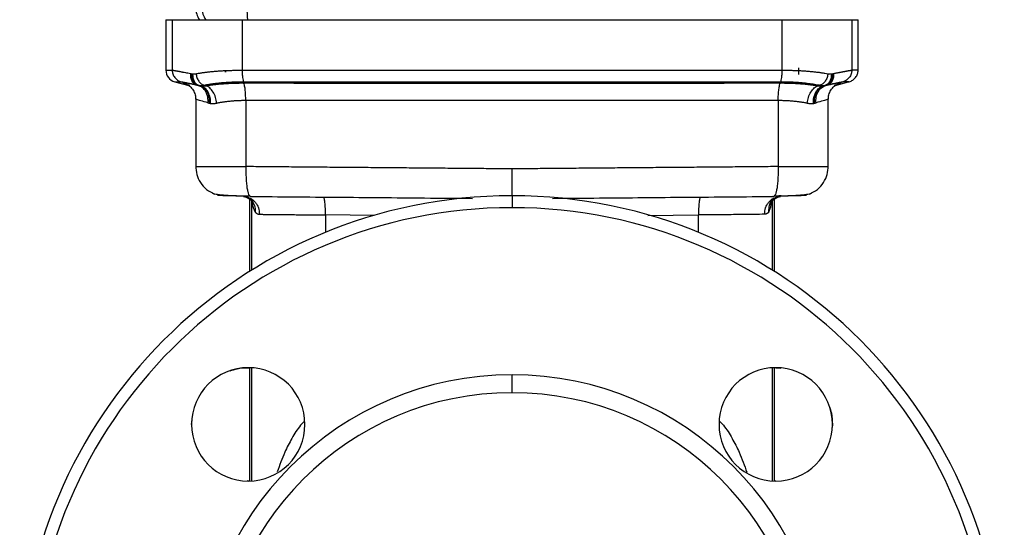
# Model space of a CAD drawing. Header units: millimetres. Extents: x 1043 to 2166, y -155 to 698.
# Tile 26 of 30: x 1994 to 2159, y 196 to 282. Entities that reach past the tile are written whole.
import ezdxf

# ---------------------------------------------------------------- set-up
doc = ezdxf.new("R2010")
doc.units = ezdxf.units.MM

msp = doc.modelspace()

# ---------------------------------------------------------------- linework, layer by layer
at = {"color": 7, "linetype": 'Continuous', "lineweight": 25}
for p, q in [((2018.05, 281.51), (2018.05, 273.04)), ((2018.05, 281.51), (2019.11, 281.51)), ((2019.11, 281.51), (2019.11, 273.05)), ((2019.11, 281.51), (2030.83, 281.51)), ((2030.83, 281.51), (2030.83, 273.05)), ((2030.83, 281.51), (2121.27, 281.51)), ((2121.27, 281.51), (2121.27, 273.05)), ((2121.27, 281.51), (2132.98, 281.51)), ((2132.98, 281.51), (2132.98, 273.05)), ((2132.98, 281.51), (2134.05, 281.51)), ((2134.05, 273.04), (2134.05, 281.51)), ((2028.05, 272.71), (2028.05, 273.06)), ((2028.05, 273.06), (2028.05, 272.71)), ((2124.05, 273.45), (2124.05, 272.32)), ((2019.53, 271.11), (2021.9, 270.48)), ((2128.61, 270.47), (2129.77, 270.74)), ((2130.2, 270.48), (2132.46, 271.08)), ((2023.49, 270.47), (2023.21, 270.55)), ((2023.71, 270.43), (2023.42, 270.52)), ((2023.89, 270.41), (2023.62, 270.49)), ((2024.77, 270.44), (2024.43, 270.53)), ((2127.33, 270.44), (2127.66, 270.53)), ((2128.2, 270.41), (2128.47, 270.49)), ((2128.38, 270.43), (2128.68, 270.52)), ((2128.61, 270.47), (2128.89, 270.55)), ((2023.05, 268.16), (2023.05, 256.89)), ((2023.1, 268.12), (2023.09, 268.12)), ((2023.09, 268.12), (2023.1, 268.12)), ((2031.43, 268.01), (2031.43, 256.89)), ((2120.66, 268.01), (2120.66, 256.89)), ((2129.01, 268.12), (2128.99, 268.12)), ((2128.99, 268.12), (2129.01, 268.12)), ((2129.05, 256.89), (2129.05, 268.16)), ((2129.05, 256.89), (2129.05, 256.89)), ((2030.23, 252.01), (2030.83, 252)), ((2031.03, 251.9), (2031.52, 251.79)), ((2031.52, 251.79), (2031.03, 251.9)), ((2031.52, 251.85), (2032.4, 251.26)), ((2032.05, 252.06), (2032.2, 251.89)), ((2032.05, 252.02), (2032.05, 251.98)), ((2032.05, 251.5), (2032.05, 239.3)), ((2076.05, 252.01), (2076.05, 250.01)), ((2119.67, 251.97), (2119.68, 251.89)), ((2119.69, 251.26), (2120.57, 251.85)), ((2120.04, 252.06), (2119.9, 251.89)), ((2120.05, 239.3), (2120.05, 251.5)), ((2120.57, 251.79), (2121.06, 251.9)), ((2121.06, 251.9), (2120.57, 251.79)), ((2031.85, 223.2), (2032.05, 223.18)), ((2032.05, 223.2), (2032.05, 204.21)), ((2120.05, 204.21), (2120.05, 223.2)), ((2120.24, 223.2), (2121.11, 223.12)), ((2076.05, 219.01), (2076.05, 222.01)), ((2022.35, 213.7), (2022.44, 214.58)), ((2129.74, 213.7), (2129.69, 213.2)), ((2031.85, 204.2), (2031.64, 204.22)), ((2032.05, 204.22), (2031.85, 204.2))]:
    msp.add_line(p, q, dxfattribs=at)
at = {"color": 8, "linetype": 'Continuous', "lineweight": 25}
for p, q in [((2023.06, 268.12), (2023.09, 268.12)), ((2032.44, 239.54), (2032.44, 251.22)), ((2119.65, 251.18), (2119.65, 239.54)), ((2053.08, 248.71), (2044.79, 248.79)), ((2044.79, 248.79), (2044.79, 245.86)), ((2098.82, 248.71), (2107.31, 248.79)), ((2107.31, 245.86), (2107.31, 248.79)), ((2032.44, 204.22), (2032.44, 223.19)), ((2119.65, 223.19), (2119.65, 204.22))]:
    msp.add_line(p, q, dxfattribs=at)
at = {"color": 7, "linetype": 'Continuous', "lineweight": 25}
for centre, radius, start, end in [((2026.55, 283.51), 3.5, 179.9616, 214.8499), ((2020.05, 273.04), 2, 180, 255), ((2076.05, 169.51), 82.5, 90, 270), ((2076.05, 169.51), 82.5, 270, 90), ((2076.05, 169.51), 80.5, 90, 270), ((2076.05, 169.51), 80.5, 270, 90), ((2031.85, 213.7), 9.5, 0, 180), ((2120.24, 213.7), 9.5, 90, 270), ((2120.24, 213.7), 9.5, 270, 90), ((2076.05, 169.51), 52.5, 90, 270), ((2076.05, 169.51), 52.5, 270, 90), ((2076.05, 169.51), 49.5, 90, 270), ((2076.05, 169.51), 49.5, 270, 90), ((2031.85, 213.7), 9.5, 180, 0)]:
    msp.add_arc(centre, radius, start, end, dxfattribs=at)
at = {"color": 8, "linetype": 'Continuous', "lineweight": 25}
for centre, radius, start, end in [((2027.61, 283.51), 3.51, 179.955, 214.7812), ((2049.71, 283.42), 18.08, 179.7154, 186.0713)]:
    msp.add_arc(centre, radius, start, end, dxfattribs=at)
at = {"color": 7, "linetype": 'Continuous', "lineweight": 25}
for points, knots in [([(2018.05, 273.04), (2018.05, 273.04), (2018.05, 273.04), (2018.07, 273.04), (2018.09, 273.04), (2018.13, 273.04), (2018.18, 273.04), (2018.24, 273.04), (2018.31, 273.04), (2018.39, 273.04), (2018.49, 273.04), (2018.59, 273.04), (2018.7, 273.04), (2018.83, 273.04), (2018.97, 273.05), (2019.06, 273.05), (2019.11, 273.05)], [0, 0, 0, 0, 0.071428, 0.142856, 0.214285, 0.285714, 0.357143, 0.428572, 0.5, 0.571428, 0.642857, 0.714286, 0.785715, 0.857144, 0.928572, 1, 1, 1, 1]), ([(2019.11, 273.05), (2019.12, 273.05), (2019.14, 273.04), (2019.18, 273.04), (2019.23, 273.04), (2019.29, 273.03), (2019.36, 273.02), (2019.44, 273.01), (2019.53, 272.99), (2019.63, 272.97), (2019.74, 272.96), (2019.86, 272.94), (2019.99, 272.91), (2020.13, 272.89), (2020.27, 272.86), (2020.43, 272.83), (2020.59, 272.8), (2020.77, 272.76), (2021, 272.72), (2021.32, 272.66), (2021.72, 272.58), (2022.01, 272.52), (2022.16, 272.49)], [0, 0, 0, 0, 0.043888, 0.087788, 0.131696, 0.175607, 0.219518, 0.263427, 0.307335, 0.351242, 0.395148, 0.439053, 0.482958, 0.526861, 0.570765, 0.614669, 0.658576, 0.702484, 0.746394, 0.830944, 0.915489, 1, 1, 1, 1]), ([(2019.11, 273.05), (2019.11, 272.84), (2019.15, 272.63), (2019.28, 272.21), (2019.39, 272.01), (2019.67, 271.65), (2019.83, 271.49), (2020.2, 271.25), (2020.4, 271.17), (2020.6, 271.11)], [0, 0, 0, 0, 0.25, 0.25, 0.5, 0.5, 0.75, 0.75, 1, 1, 1, 1]), ([(2022.16, 272.49), (2022.14, 272.28), (2022.15, 272.06), (2022.22, 271.63), (2022.29, 271.43), (2022.49, 271.06), (2022.61, 270.91), (2022.9, 270.68), (2023.05, 270.6), (2023.21, 270.55)], [0, 0, 0, 0, 0.25, 0.25, 0.5, 0.5, 0.75, 0.75, 1, 1, 1, 1]), ([(2022.31, 272.46), (2022.3, 272.25), (2022.31, 272.03), (2022.4, 271.6), (2022.48, 271.39), (2022.69, 271.03), (2022.82, 270.87), (2023.11, 270.64), (2023.26, 270.56), (2023.42, 270.52)], [0, 0, 0, 0, 0.25, 0.25, 0.5, 0.5, 0.75, 0.75, 1, 1, 1, 1]), ([(2022.53, 272.44), (2022.52, 272.23), (2022.54, 272.01), (2022.62, 271.57), (2022.7, 271.36), (2022.9, 271), (2023.03, 270.84), (2023.31, 270.61), (2023.47, 270.53), (2023.62, 270.49)], [0, 0, 0, 0, 0.25, 0.25, 0.5, 0.5, 0.75, 0.75, 1, 1, 1, 1]), ([(2023.11, 272.46), (2023.19, 272.48), (2023.37, 272.51), (2023.64, 272.55), (2023.92, 272.6), (2024.2, 272.64), (2024.49, 272.68), (2024.79, 272.72), (2025.1, 272.75), (2025.4, 272.79), (2025.72, 272.82), (2026.04, 272.85), (2026.37, 272.88), (2026.7, 272.9), (2027.03, 272.93), (2027.37, 272.95), (2027.71, 272.97), (2028.06, 272.99), (2028.41, 273), (2028.87, 273.02), (2029.44, 273.03), (2030.13, 273.05), (2030.59, 273.05), (2030.83, 273.05)], [0, 0, 0, 0, 0.042255, 0.084524, 0.126803, 0.169086, 0.211372, 0.253655, 0.295936, 0.338215, 0.380491, 0.422766, 0.465039, 0.507312, 0.549586, 0.591861, 0.634136, 0.676412, 0.718688, 0.760966, 0.84066, 0.920346, 1, 1, 1, 1]), ([(2023.11, 272.46), (2023.13, 272.25), (2023.17, 272.04), (2023.32, 271.61), (2023.43, 271.4), (2023.68, 271.04), (2023.82, 270.88), (2024.13, 270.65), (2024.28, 270.57), (2024.43, 270.53)], [0, 0, 0, 0, 0.25, 0.25, 0.5, 0.5, 0.75, 0.75, 1, 1, 1, 1]), ([(2030.83, 273.05), (2030.83, 272.84), (2030.83, 272.63), (2030.85, 272.21), (2030.87, 272), (2030.91, 271.65), (2030.94, 271.49), (2031, 271.25), (2031.03, 271.17), (2031.06, 271.11)], [0, 0, 0, 0, 0.25, 0.25, 0.5, 0.5, 0.75, 0.75, 1, 1, 1, 1]), ([(2030.83, 273.05), (2031.35, 273.05), (2032.39, 273.05), (2033.96, 273.05), (2035.52, 273.05), (2037.09, 273.05), (2038.66, 273.05), (2040.23, 273.05), (2041.81, 273.05), (2043.38, 273.05), (2044.95, 273.05), (2046.53, 273.05), (2048.11, 273.05), (2049.68, 273.05), (2051.26, 273.05), (2052.84, 273.05), (2054.42, 273.05), (2056, 273.04), (2057.58, 273.04), (2059.16, 273.04), (2060.75, 273.04), (2062.33, 273.04), (2063.91, 273.04), (2065.5, 273.04), (2067.08, 273.04), (2068.66, 273.04), (2070.25, 273.04), (2071.83, 273.04), (2073.42, 273.04), (2075, 273.04), (2076.59, 273.04), (2078.17, 273.04), (2079.76, 273.04), (2081.34, 273.04), (2082.93, 273.04), (2084.51, 273.04), (2086.64, 273.04), (2089.31, 273.04), (2092.52, 273.04), (2095.73, 273.04), (2098.93, 273.05), (2102.14, 273.05), (2105.34, 273.05), (2108.53, 273.05), (2111.73, 273.05), (2114.91, 273.05), (2118.1, 273.05), (2120.21, 273.05), (2121.27, 273.05)], [0, 0, 0, 0, 0.017444, 0.034889, 0.052334, 0.069779, 0.087224, 0.10467, 0.122116, 0.139562, 0.157009, 0.174455, 0.191901, 0.209348, 0.226794, 0.24424, 0.261687, 0.279133, 0.296579, 0.314026, 0.331472, 0.348918, 0.366365, 0.383811, 0.401258, 0.418704, 0.436151, 0.453597, 0.471044, 0.48849, 0.505937, 0.523383, 0.54083, 0.558276, 0.575722, 0.593169, 0.610615, 0.646015, 0.681414, 0.716813, 0.752213, 0.787612, 0.823011, 0.858411, 0.89381, 0.929208, 0.964605, 1, 1, 1, 1]), ([(2121.27, 273.05), (2121.27, 272.85), (2121.27, 272.63), (2121.24, 272.21), (2121.23, 272.01), (2121.18, 271.65), (2121.15, 271.49), (2121.09, 271.25), (2121.06, 271.17), (2121.03, 271.11)], [0, 0, 0, 0, 0.25, 0.25, 0.5, 0.5, 0.75, 0.75, 1, 1, 1, 1]), ([(2121.27, 273.05), (2121.4, 273.05), (2121.65, 273.05), (2122.02, 273.04), (2122.39, 273.04), (2122.76, 273.03), (2123.12, 273.02), (2123.49, 273.01), (2123.84, 272.99), (2124.2, 272.98), (2124.55, 272.96), (2125, 272.93), (2125.55, 272.89), (2126.18, 272.84), (2126.78, 272.78), (2127.37, 272.71), (2127.94, 272.63), (2128.48, 272.55), (2128.82, 272.49), (2128.99, 272.46)], [0, 0, 0, 0, 0.042969, 0.085941, 0.128912, 0.171883, 0.214856, 0.257829, 0.300803, 0.343778, 0.386754, 0.42973, 0.511186, 0.592644, 0.674104, 0.755571, 0.837052, 0.918539, 1, 1, 1, 1]), ([(2128.99, 272.46), (2128.97, 272.25), (2128.92, 272.04), (2128.77, 271.61), (2128.67, 271.4), (2128.42, 271.04), (2128.27, 270.88), (2127.97, 270.65), (2127.81, 270.57), (2127.66, 270.53)], [0, 0, 0, 0, 0.25, 0.25, 0.5, 0.5, 0.75, 0.75, 1, 1, 1, 1]), ([(2129.56, 272.44), (2129.57, 272.23), (2129.56, 272.01), (2129.47, 271.57), (2129.4, 271.36), (2129.19, 271), (2129.06, 270.84), (2128.78, 270.61), (2128.63, 270.53), (2128.47, 270.49)], [0, 0, 0, 0, 0.25, 0.25, 0.5, 0.5, 0.75, 0.75, 1, 1, 1, 1]), ([(2129.79, 272.46), (2129.8, 272.25), (2129.78, 272.03), (2129.69, 271.6), (2129.62, 271.39), (2129.41, 271.03), (2129.28, 270.87), (2128.99, 270.64), (2128.83, 270.56), (2128.68, 270.52)], [0, 0, 0, 0, 0.25, 0.25, 0.5, 0.5, 0.75, 0.75, 1, 1, 1, 1]), ([(2129.93, 272.49), (2129.95, 272.28), (2129.95, 272.06), (2129.87, 271.63), (2129.8, 271.43), (2129.61, 271.06), (2129.48, 270.91), (2129.2, 270.68), (2129.04, 270.6), (2128.89, 270.55)], [0, 0, 0, 0, 0.25, 0.25, 0.5, 0.5, 0.75, 0.75, 1, 1, 1, 1]), ([(2129.56, 272.44), (2129.6, 272.44), (2129.68, 272.45), (2129.75, 272.46), (2129.79, 272.46)], [0, 0, 0, 0, 0.5, 1, 1, 1, 1]), ([(2129.93, 272.49), (2130.01, 272.5), (2130.17, 272.53), (2130.39, 272.58), (2130.61, 272.62), (2130.81, 272.66), (2131.01, 272.7), (2131.2, 272.74), (2131.39, 272.78), (2131.56, 272.81), (2131.72, 272.84), (2131.88, 272.87), (2132.02, 272.9), (2132.16, 272.92), (2132.28, 272.94), (2132.4, 272.96), (2132.5, 272.98), (2132.6, 273), (2132.71, 273.02), (2132.82, 273.03), (2132.92, 273.04), (2132.96, 273.04), (2132.98, 273.05)], [0, 0, 0, 0, 0.044441, 0.088895, 0.133357, 0.177824, 0.222292, 0.266757, 0.31122, 0.355681, 0.40014, 0.444597, 0.489054, 0.533511, 0.577969, 0.622427, 0.666887, 0.711348, 0.755811, 0.837222, 0.918628, 1, 1, 1, 1]), ([(2132.98, 273.05), (2132.98, 272.84), (2132.95, 272.63), (2132.81, 272.21), (2132.7, 272), (2132.43, 271.64), (2132.26, 271.49), (2131.89, 271.25), (2131.69, 271.17), (2131.5, 271.11)], [0, 0, 0, 0, 0.25, 0.25, 0.5, 0.5, 0.75, 0.75, 1, 1, 1, 1]), ([(2132.57, 271.11), (2132.77, 271.19), (2133.18, 271.34), (2133.66, 271.81), (2133.99, 272.4), (2134.03, 272.83), (2134.05, 273.05)], [0, 0, 0, 0, 0.2431761, 0.4999997, 0.7568235, 1, 1, 1, 1]), ([(2019.53, 271.11), (2019.53, 271.11), (2019.53, 271.11), (2019.55, 271.11), (2019.58, 271.11), (2019.62, 271.11), (2019.66, 271.11), (2019.72, 271.11), (2019.79, 271.11), (2019.88, 271.11), (2019.97, 271.11), (2020.07, 271.11), (2020.19, 271.11), (2020.31, 271.11), (2020.45, 271.11), (2020.55, 271.11), (2020.6, 271.11)], [0, 0, 0, 0, 0.071429, 0.142857, 0.214286, 0.285714, 0.357143, 0.428571, 0.5, 0.571429, 0.642857, 0.714286, 0.785714, 0.857143, 0.928571, 1, 1, 1, 1]), ([(2020.6, 271.11), (2020.6, 271.11), (2020.62, 271.11), (2020.66, 271.11), (2020.71, 271.1), (2020.76, 271.09), (2020.83, 271.08), (2020.91, 271.07), (2020.99, 271.05), (2021.09, 271.03), (2021.19, 271.01), (2021.3, 270.99), (2021.43, 270.96), (2021.56, 270.93), (2021.7, 270.9), (2021.84, 270.87), (2022, 270.83), (2022.21, 270.79), (2022.48, 270.72), (2022.83, 270.64), (2023.08, 270.58), (2023.21, 270.55)], [0, 0, 0, 0, 0.0466367, 0.0932661, 0.1398918, 0.1865165, 0.2331417, 0.2797684, 0.326397, 0.3730272, 0.4196584, 0.4662899, 0.5129206, 0.5595504, 0.60618, 0.6528095, 0.6994392, 0.7460689, 0.8307119, 0.9153547, 1, 1, 1, 1]), ([(2023.49, 270.47), (2022.95, 270.6), (2021.88, 270.85), (2021.13, 271.01), (2021.06, 271.01), (2021.06, 271.01)], [0, 0, 0, 0, 0.4996312, 0.9992023, 1, 1, 1, 1]), ([(2021.36, 270.84), (2021.6, 270.7), (2022.1, 270.4), (2022.64, 269.72), (2022.99, 268.95), (2023.03, 268.4), (2023.05, 268.13)], [0, 0, 0, 0, 0.254996, 0.513322, 0.764594, 1, 1, 1, 1]), ([(2021.72, 270.63), (2021.71, 270.63), (2021.66, 270.65), (2021.88, 270.58), (2022.04, 270.53)], [0, 0, 0, 0, 0.28274, 1, 1, 1, 1]), ([(2024.43, 270.53), (2024.51, 270.54), (2024.67, 270.58), (2024.92, 270.63), (2025.17, 270.67), (2025.43, 270.72), (2025.7, 270.76), (2025.97, 270.8), (2026.25, 270.83), (2026.53, 270.87), (2026.82, 270.9), (2027.12, 270.93), (2027.42, 270.96), (2027.72, 270.99), (2028.03, 271.01), (2028.34, 271.03), (2028.66, 271.05), (2028.97, 271.07), (2029.38, 271.08), (2029.88, 271.1), (2030.47, 271.11), (2030.87, 271.11), (2031.06, 271.11)], [0, 0, 0, 0, 0.044769, 0.08954, 0.134311, 0.179083, 0.223855, 0.268628, 0.3134, 0.358171, 0.402942, 0.447712, 0.492483, 0.537255, 0.582028, 0.6268, 0.671572, 0.71634, 0.761106, 0.840731, 0.920356, 1, 1, 1, 1]), ([(2024.77, 270.44), (2024.86, 270.45), (2025.05, 270.48), (2025.34, 270.53), (2025.64, 270.57), (2025.94, 270.61), (2026.25, 270.65), (2026.56, 270.68), (2026.88, 270.72), (2027.21, 270.75), (2027.54, 270.77), (2027.88, 270.8), (2028.22, 270.82), (2028.56, 270.84), (2028.91, 270.86), (2029.27, 270.87), (2029.62, 270.89), (2029.98, 270.9), (2030.34, 270.9), (2030.71, 270.91), (2030.95, 270.91), (2031.07, 270.91)], [0, 0, 0, 0, 0.0525852, 0.1051995, 0.1578348, 0.2104835, 0.2631387, 0.3157944, 0.3684459, 0.4210908, 0.4737298, 0.526364, 0.5789942, 0.6316219, 0.6842487, 0.7368768, 0.7895089, 0.842144, 0.8947755, 0.9473966, 1, 1, 1, 1]), ([(2031.06, 271.11), (2031.58, 271.11), (2032.62, 271.11), (2034.18, 271.11), (2035.74, 271.11), (2037.3, 271.11), (2038.86, 271.11), (2040.42, 271.11), (2041.99, 271.11), (2043.55, 271.11), (2045.12, 271.11), (2046.69, 271.11), (2048.25, 271.11), (2049.82, 271.11), (2051.39, 271.11), (2052.96, 271.11), (2054.53, 271.11), (2056.11, 271.11), (2057.68, 271.11), (2059.25, 271.11), (2060.83, 271.11), (2062.4, 271.11), (2063.98, 271.11), (2065.55, 271.11), (2067.13, 271.11), (2068.7, 271.11), (2070.28, 271.11), (2071.85, 271.11), (2073.43, 271.11), (2075.01, 271.11), (2076.58, 271.11), (2078.16, 271.11), (2079.74, 271.11), (2081.31, 271.11), (2082.89, 271.11), (2084.47, 271.11), (2086.58, 271.11), (2089.24, 271.11), (2092.43, 271.11), (2095.62, 271.11), (2098.81, 271.11), (2102, 271.11), (2105.18, 271.11), (2108.36, 271.11), (2111.54, 271.11), (2114.71, 271.11), (2117.87, 271.11), (2119.98, 271.11), (2121.03, 271.11)], [0, 0, 0, 0, 0.017445, 0.034889, 0.052335, 0.06978, 0.087225, 0.104671, 0.122117, 0.139563, 0.157009, 0.174455, 0.191902, 0.209348, 0.226794, 0.244241, 0.261687, 0.279133, 0.29658, 0.314026, 0.331472, 0.348919, 0.366365, 0.383812, 0.401258, 0.418705, 0.436151, 0.453598, 0.471044, 0.488491, 0.505937, 0.523384, 0.54083, 0.558277, 0.575723, 0.59317, 0.610616, 0.646016, 0.681415, 0.716814, 0.752213, 0.787613, 0.823012, 0.85841, 0.893809, 0.929207, 0.964604, 1, 1, 1, 1]), ([(2031.07, 270.91), (2031.63, 270.91), (2032.75, 270.91), (2034.44, 270.91), (2036.12, 270.91), (2037.81, 270.91), (2039.5, 270.9), (2041.19, 270.9), (2042.88, 270.9), (2044.57, 270.9), (2046.26, 270.9), (2047.96, 270.9), (2049.65, 270.9), (2051.35, 270.9), (2053.04, 270.9), (2054.74, 270.9), (2056.44, 270.9), (2058.14, 270.9), (2059.84, 270.9), (2061.54, 270.9), (2063.24, 270.9), (2064.95, 270.9), (2066.65, 270.9), (2068.35, 270.9), (2070.05, 270.9), (2071.76, 270.9), (2073.46, 270.9), (2075.16, 270.9), (2076.87, 270.9), (2078.57, 270.9), (2080.27, 270.9), (2081.98, 270.9), (2083.68, 270.9), (2085.38, 270.9), (2087.08, 270.9), (2088.79, 270.9), (2090.49, 270.9), (2092.19, 270.9), (2093.89, 270.9), (2095.59, 270.9), (2097.29, 270.9), (2099.47, 270.9), (2102.15, 270.9), (2105.3, 270.9), (2108.46, 270.9), (2111.61, 270.9), (2114.75, 270.91), (2117.89, 270.91), (2119.98, 270.91), (2121.02, 270.91)], [0, 0, 0, 0, 0.018851, 0.037703, 0.056555, 0.075409, 0.094262, 0.113117, 0.131972, 0.150827, 0.169682, 0.188538, 0.207393, 0.226249, 0.245104, 0.263959, 0.282814, 0.301669, 0.320524, 0.339378, 0.358233, 0.377087, 0.395941, 0.414795, 0.433649, 0.452503, 0.471357, 0.490211, 0.509065, 0.527919, 0.546773, 0.565627, 0.584481, 0.603335, 0.622189, 0.641044, 0.659898, 0.678753, 0.697607, 0.716462, 0.735317, 0.754172, 0.789293, 0.824413, 0.859534, 0.894653, 0.929771, 0.964887, 1, 1, 1, 1]), ([(2031.43, 268.01), (2031.43, 268.31), (2031.42, 268.63), (2031.39, 269.26), (2031.36, 269.57), (2031.3, 270.11), (2031.26, 270.34), (2031.17, 270.7), (2031.12, 270.83), (2031.07, 270.91)], [0, 0, 0, 0, 0.25, 0.25, 0.5, 0.5, 0.75, 0.75, 1, 1, 1, 1]), ([(2120.66, 268.01), (2120.66, 268.31), (2120.67, 268.63), (2120.7, 269.26), (2120.73, 269.56), (2120.8, 270.1), (2120.84, 270.34), (2120.93, 270.7), (2120.98, 270.83), (2121.02, 270.91)], [0, 0, 0, 0, 0.25, 0.25, 0.5, 0.5, 0.75, 0.75, 1, 1, 1, 1]), ([(2121.02, 270.91), (2121.14, 270.91), (2121.37, 270.91), (2121.72, 270.9), (2122.06, 270.9), (2122.4, 270.89), (2122.74, 270.88), (2123.08, 270.86), (2123.41, 270.85), (2123.74, 270.83), (2124.06, 270.81), (2124.39, 270.79), (2124.7, 270.76), (2125.02, 270.74), (2125.32, 270.71), (2125.63, 270.67), (2125.93, 270.64), (2126.22, 270.6), (2126.51, 270.56), (2126.79, 270.52), (2127.06, 270.48), (2127.24, 270.45), (2127.33, 270.44)], [0, 0, 0, 0, 0.0499638, 0.099947, 0.1499435, 0.199947, 0.2499514, 0.2999515, 0.3499478, 0.3999428, 0.4499386, 0.499937, 0.5499395, 0.5999471, 0.6499611, 0.699982, 0.7500072, 0.8000317, 0.8500498, 0.9000553, 0.9500412, 1, 1, 1, 1]), ([(2121.03, 271.11), (2121.14, 271.11), (2121.35, 271.11), (2121.67, 271.11), (2121.99, 271.11), (2122.31, 271.1), (2122.62, 271.09), (2122.93, 271.08), (2123.24, 271.06), (2123.55, 271.04), (2123.85, 271.03), (2124.24, 271), (2124.7, 270.96), (2125.24, 270.91), (2125.77, 270.84), (2126.27, 270.78), (2126.76, 270.7), (2127.22, 270.62), (2127.52, 270.56), (2127.66, 270.53)], [0, 0, 0, 0, 0.042943, 0.0858841, 0.1288252, 0.1717674, 0.2147109, 0.2576556, 0.3006009, 0.3435468, 0.3864937, 0.4294416, 0.5109376, 0.5924376, 0.6739407, 0.7554487, 0.836962, 0.9184795, 1, 1, 1, 1]), ([(2131.04, 271.01), (2131.04, 271.01), (2130.96, 271.01), (2130.21, 270.85), (2129.14, 270.6), (2128.61, 270.47)], [0, 0, 0, 0, 0.000785, 0.50036, 1, 1, 1, 1]), ([(2128.89, 270.55), (2128.96, 270.57), (2129.1, 270.6), (2129.3, 270.65), (2129.5, 270.7), (2129.69, 270.74), (2129.86, 270.78), (2130.03, 270.82), (2130.2, 270.86), (2130.35, 270.89), (2130.49, 270.92), (2130.63, 270.95), (2130.76, 270.98), (2130.87, 271.01), (2130.98, 271.03), (2131.08, 271.05), (2131.17, 271.06), (2131.27, 271.08), (2131.37, 271.1), (2131.45, 271.11), (2131.48, 271.11), (2131.5, 271.11)], [0, 0, 0, 0, 0.0472497, 0.094498, 0.1417457, 0.1889933, 0.2362411, 0.283489, 0.330737, 0.3779849, 0.4252328, 0.4724808, 0.5197295, 0.5669792, 0.614229, 0.6614779, 0.7087253, 0.7559709, 0.8373084, 0.918647, 1, 1, 1, 1]), ([(2129.05, 268.13), (2129.07, 268.4), (2129.11, 268.95), (2129.45, 269.72), (2130, 270.4), (2130.49, 270.7), (2130.74, 270.84)], [0, 0, 0, 0, 0.2354055, 0.4866775, 0.7450028, 1, 1, 1, 1]), ([(2130.06, 270.53), (2130.21, 270.58), (2130.43, 270.65), (2130.39, 270.63), (2130.37, 270.63)], [0, 0, 0, 0, 0.717312, 1, 1, 1, 1]), ([(2025.1, 267.58), (2025.13, 267.89), (2025.12, 268.21), (2025, 268.85), (2024.89, 269.16), (2024.59, 269.7), (2024.39, 269.94), (2023.96, 270.29), (2023.72, 270.41), (2023.49, 270.47)], [0, 0, 0, 0, 0.25, 0.25, 0.5, 0.5, 0.75, 0.75, 1, 1, 1, 1]), ([(2023.62, 270.49), (2023.67, 270.48), (2023.75, 270.47), (2023.89, 270.47), (2024.02, 270.47), (2024.16, 270.48), (2024.3, 270.5), (2024.39, 270.52), (2024.43, 270.53)], [0, 0, 0, 0, 0.166443, 0.333154, 0.5, 0.666846, 0.833557, 1, 1, 1, 1]), ([(2023.71, 270.43), (2023.74, 270.43), (2023.8, 270.42), (2023.86, 270.42), (2023.89, 270.41)], [0, 0, 0, 0, 0.5, 1, 1, 1, 1]), ([(2025.38, 267.51), (2025.39, 267.82), (2025.37, 268.15), (2025.24, 268.8), (2025.12, 269.11), (2024.81, 269.66), (2024.61, 269.89), (2024.18, 270.25), (2023.94, 270.37), (2023.71, 270.43)], [0, 0, 0, 0, 0.25, 0.25, 0.5, 0.5, 0.75, 0.75, 1, 1, 1, 1]), ([(2025.53, 267.49), (2025.55, 267.8), (2025.53, 268.13), (2025.39, 268.78), (2025.28, 269.1), (2024.97, 269.65), (2024.78, 269.88), (2024.35, 270.23), (2024.12, 270.35), (2023.89, 270.41)], [0, 0, 0, 0, 0.25, 0.25, 0.5, 0.5, 0.75, 0.75, 1, 1, 1, 1]), ([(2026.57, 267.54), (2026.53, 267.84), (2026.47, 268.17), (2026.27, 268.81), (2026.13, 269.12), (2025.79, 269.66), (2025.59, 269.89), (2025.18, 270.25), (2024.97, 270.37), (2024.77, 270.44)], [0, 0, 0, 0, 0.25, 0.25, 0.5, 0.5, 0.75, 0.75, 1, 1, 1, 1]), ([(2125.53, 267.54), (2125.56, 267.85), (2125.63, 268.17), (2125.83, 268.81), (2125.97, 269.12), (2126.31, 269.66), (2126.51, 269.89), (2126.91, 270.25), (2127.13, 270.37), (2127.33, 270.44)], [0, 0, 0, 0, 0.25, 0.25, 0.5, 0.5, 0.75, 0.75, 1, 1, 1, 1]), ([(2126.56, 267.49), (2126.55, 267.8), (2126.57, 268.13), (2126.7, 268.78), (2126.82, 269.1), (2127.12, 269.65), (2127.32, 269.88), (2127.74, 270.23), (2127.97, 270.35), (2128.2, 270.41)], [0, 0, 0, 0, 0.25, 0.25, 0.5, 0.5, 0.75, 0.75, 1, 1, 1, 1]), ([(2126.72, 267.51), (2126.7, 267.82), (2126.72, 268.16), (2126.86, 268.8), (2126.98, 269.11), (2127.29, 269.66), (2127.48, 269.9), (2127.92, 270.25), (2128.15, 270.37), (2128.38, 270.43)], [0, 0, 0, 0, 0.25, 0.25, 0.5, 0.5, 0.75, 0.75, 1, 1, 1, 1]), ([(2127, 267.58), (2126.97, 267.88), (2126.98, 268.2), (2127.09, 268.83), (2127.2, 269.14), (2127.5, 269.69), (2127.69, 269.92), (2128.12, 270.28), (2128.37, 270.4), (2128.61, 270.47)], [0, 0, 0, 0, 0.25, 0.25, 0.5, 0.5, 0.75, 0.75, 1, 1, 1, 1]), ([(2127.66, 270.53), (2127.71, 270.52), (2127.8, 270.5), (2127.94, 270.48), (2128.07, 270.47), (2128.21, 270.47), (2128.34, 270.47), (2128.43, 270.48), (2128.47, 270.49)], [0, 0, 0, 0, 0.166667, 0.333334, 0.5, 0.666667, 0.833333, 1, 1, 1, 1]), ([(2128.2, 270.41), (2128.23, 270.42), (2128.29, 270.42), (2128.35, 270.43), (2128.38, 270.43)], [0, 0, 0, 0, 0.5, 1, 1, 1, 1]), ([(2128.47, 270.49), (2128.51, 270.49), (2128.58, 270.5), (2128.64, 270.51), (2128.68, 270.52)], [0, 0, 0, 0, 0.5, 1, 1, 1, 1]), ([(2025.1, 267.58), (2025.15, 267.56), (2025.24, 267.54), (2025.33, 267.52), (2025.38, 267.51)], [0, 0, 0, 0, 0.5, 1, 1, 1, 1]), ([(2025.38, 267.51), (2025.4, 267.51), (2025.45, 267.5), (2025.51, 267.49), (2025.53, 267.49)], [0, 0, 0, 0, 0.5, 1, 1, 1, 1]), ([(2025.53, 267.49), (2025.58, 267.48), (2025.68, 267.47), (2025.83, 267.46), (2025.98, 267.46), (2026.14, 267.47), (2026.29, 267.48), (2026.43, 267.51), (2026.52, 267.53), (2026.57, 267.54)], [0, 0, 0, 0, 0.150225, 0.300449, 0.450673, 0.600895, 0.751119, 0.875561, 1, 1, 1, 1]), ([(2026.57, 267.54), (2026.65, 267.55), (2026.81, 267.59), (2027.06, 267.64), (2027.32, 267.69), (2027.58, 267.73), (2027.85, 267.77), (2028.12, 267.81), (2028.41, 267.84), (2028.69, 267.87), (2028.98, 267.9), (2029.27, 267.93), (2029.57, 267.95), (2029.88, 267.97), (2030.18, 267.98), (2030.49, 267.99), (2030.8, 268), (2031.12, 268.01), (2031.33, 268.01), (2031.43, 268.01)], [0, 0, 0, 0, 0.058817, 0.117639, 0.176466, 0.235295, 0.294126, 0.352957, 0.411788, 0.470618, 0.529446, 0.588272, 0.647096, 0.705917, 0.764736, 0.823553, 0.882369, 0.941184, 1, 1, 1, 1]), ([(2031.43, 268.01), (2031.99, 268.01), (2033.1, 268.01), (2034.77, 268.01), (2036.44, 268.01), (2038.11, 268.01), (2039.79, 268.01), (2041.46, 268.01), (2043.14, 268), (2044.82, 268), (2046.5, 268), (2048.18, 268), (2049.86, 268), (2051.54, 268), (2053.23, 268), (2054.91, 268), (2056.6, 268), (2058.28, 268), (2059.97, 268), (2061.66, 268), (2063.35, 268), (2065.03, 268), (2066.72, 268), (2068.41, 268), (2070.1, 268), (2071.79, 268), (2073.48, 268), (2075.17, 268), (2076.86, 268), (2078.55, 268), (2080.24, 268), (2081.93, 268), (2083.62, 268), (2085.31, 268), (2087, 268), (2088.69, 268), (2090.37, 268), (2092.06, 268), (2093.75, 268), (2095.43, 268), (2097.12, 268), (2099.29, 268), (2101.94, 268), (2105.07, 268), (2108.2, 268), (2111.32, 268.01), (2114.44, 268.01), (2117.56, 268.01), (2119.63, 268.01), (2120.66, 268.01)], [0, 0, 0, 0, 0.018854, 0.037708, 0.056562, 0.075417, 0.094271, 0.113125, 0.131979, 0.150834, 0.169688, 0.188542, 0.207397, 0.226251, 0.245105, 0.26396, 0.282814, 0.301669, 0.320523, 0.339377, 0.358232, 0.377086, 0.395941, 0.414795, 0.43365, 0.452504, 0.471359, 0.490213, 0.509068, 0.527922, 0.546777, 0.565631, 0.584485, 0.60334, 0.622194, 0.641049, 0.659903, 0.678758, 0.697612, 0.716467, 0.735321, 0.754175, 0.789293, 0.824411, 0.859529, 0.894647, 0.929765, 0.964883, 1, 1, 1, 1]), ([(2120.66, 268.01), (2120.77, 268.01), (2120.98, 268.01), (2121.29, 268), (2121.61, 267.99), (2121.91, 267.98), (2122.22, 267.97), (2122.52, 267.95), (2122.82, 267.93), (2123.12, 267.9), (2123.41, 267.87), (2123.69, 267.84), (2123.97, 267.81), (2124.25, 267.77), (2124.51, 267.73), (2124.78, 267.69), (2125.04, 267.64), (2125.29, 267.59), (2125.45, 267.55), (2125.53, 267.54)], [0, 0, 0, 0, 0.058815, 0.117628, 0.176442, 0.235256, 0.294073, 0.352891, 0.411712, 0.470535, 0.529361, 0.58819, 0.64702, 0.705852, 0.764684, 0.823516, 0.882347, 0.941175, 1, 1, 1, 1]), ([(2125.53, 267.54), (2125.58, 267.52), (2125.69, 267.5), (2125.85, 267.48), (2126.01, 267.46), (2126.17, 267.46), (2126.31, 267.46), (2126.44, 267.47), (2126.52, 267.48), (2126.56, 267.49)], [0, 0, 0, 0, 0.149429, 0.298861, 0.448291, 0.597722, 0.747154, 0.873577, 1, 1, 1, 1]), ([(2126.56, 267.49), (2126.59, 267.49), (2126.64, 267.5), (2126.69, 267.51), (2126.72, 267.51)], [0, 0, 0, 0, 0.5, 1, 1, 1, 1]), ([(2126.72, 267.51), (2126.76, 267.52), (2126.86, 267.54), (2126.95, 267.56), (2127, 267.58)], [0, 0, 0, 0, 0.5, 1, 1, 1, 1]), ([(2023.05, 256.96), (2023.08, 256.5), (2023.15, 255.54), (2023.79, 254.18), (2024.8, 253), (2025.72, 252.53), (2026.17, 252.3)], [0, 0, 0, 0, 0.233782, 0.485333, 0.744718, 1, 1, 1, 1]), ([(2076.05, 256.51), (2075.47, 256.51), (2074.32, 256.52), (2072.6, 256.54), (2070.88, 256.55), (2069.15, 256.57), (2067.43, 256.58), (2065.71, 256.6), (2063.99, 256.61), (2062.27, 256.63), (2060.54, 256.64), (2058.82, 256.66), (2057.1, 256.67), (2055.38, 256.69), (2053.67, 256.7), (2051.95, 256.72), (2050.23, 256.73), (2048.52, 256.75), (2046.8, 256.76), (2045.09, 256.77), (2043.38, 256.79), (2041.67, 256.8), (2039.96, 256.82), (2038.25, 256.83), (2036.54, 256.85), (2034.84, 256.86), (2033.13, 256.88), (2032, 256.89), (2031.43, 256.89)], [0, 0, 0, 0, 0.038462, 0.076924, 0.115386, 0.153848, 0.192309, 0.230771, 0.269232, 0.307694, 0.346155, 0.384616, 0.423077, 0.461539, 0.5, 0.538461, 0.576922, 0.615383, 0.653845, 0.692306, 0.730767, 0.769229, 0.80769, 0.846152, 0.884614, 0.923076, 0.961538, 1, 1, 1, 1]), ([(2120.66, 256.89), (2120.1, 256.89), (2118.96, 256.88), (2117.26, 256.86), (2115.55, 256.85), (2113.85, 256.83), (2112.14, 256.82), (2110.43, 256.8), (2108.72, 256.79), (2107.01, 256.77), (2105.29, 256.76), (2103.58, 256.75), (2101.86, 256.73), (2100.15, 256.72), (2098.43, 256.7), (2096.71, 256.69), (2094.99, 256.67), (2093.27, 256.66), (2091.55, 256.64), (2089.83, 256.63), (2088.11, 256.61), (2086.39, 256.6), (2084.66, 256.58), (2082.94, 256.57), (2081.22, 256.55), (2079.49, 256.54), (2077.77, 256.52), (2076.62, 256.51), (2076.05, 256.51)], [0, 0, 0, 0, 0.038463, 0.076926, 0.115389, 0.153851, 0.192314, 0.230776, 0.269238, 0.3077, 0.346162, 0.384623, 0.423085, 0.461546, 0.500007, 0.538469, 0.57693, 0.615391, 0.653852, 0.692313, 0.730774, 0.769235, 0.807696, 0.846157, 0.884617, 0.923078, 0.961539, 1, 1, 1, 1]), ([(2125.92, 252.3), (2126.38, 252.53), (2127.29, 253), (2128.3, 254.18), (2128.94, 255.54), (2129.01, 256.5), (2129.05, 256.96)], [0, 0, 0, 0, 0.255282, 0.514667, 0.766219, 1, 1, 1, 1]), ([(2025.84, 252.47), (2025.93, 252.42), (2026.1, 252.32), (2027.25, 252.19), (2028.66, 252.08), (2029.78, 252.03), (2030.23, 252.01)], [0, 0, 0, 0, 0.287496, 0.561957, 0.823223, 1, 1, 1, 1]), ([(2121.34, 251.99), (2121.98, 252.02), (2123.28, 252.07), (2124.85, 252.19), (2126, 252.32), (2126.17, 252.42), (2126.26, 252.47)], [0, 0, 0, 0, 0.231599, 0.475467, 0.73165, 1, 1, 1, 1]), ([(2026.71, 252.12), (2026.88, 252.11), (2027.23, 252.09), (2028.5, 252.05), (2030.13, 252.01), (2031.42, 251.99), (2032.05, 251.98)], [0, 0, 0, 0, 0.256603, 0.508793, 0.756561, 1, 1, 1, 1]), ([(2032.2, 251.89), (2037.04, 251.85), (2046.72, 251.77), (2059.16, 251.66), (2066.74, 251.59), (2069.42, 251.57)], [0, 0, 0, 0, 0.392408, 0.784812, 1, 1, 1, 1]), ([(2032.4, 251.26), (2032.45, 251.2), (2032.49, 251.13), (2032.49, 251.17), (2032.49, 251.17)], [0, 0, 0, 0, 0.909085, 1, 1, 1, 1]), ([(2044.79, 248.79), (2044.79, 249.14), (2044.79, 249.52), (2044.76, 250.26), (2044.73, 250.61), (2044.67, 251.2), (2044.63, 251.43), (2044.55, 251.72), (2044.5, 251.78), (2044.46, 251.78)], [0, 0, 0, 0, 0.25, 0.25, 0.5, 0.5, 0.75, 0.75, 1, 1, 1, 1]), ([(2082.81, 251.57), (2085.45, 251.59), (2092.98, 251.66), (2105.37, 251.77), (2115.06, 251.85), (2119.9, 251.89)], [0, 0, 0, 0, 0.212387, 0.606188, 1, 1, 1, 1]), ([(2107.63, 251.78), (2107.59, 251.78), (2107.55, 251.72), (2107.46, 251.43), (2107.42, 251.2), (2107.36, 250.61), (2107.34, 250.26), (2107.31, 249.52), (2107.31, 249.14), (2107.31, 248.79)], [0, 0, 0, 0, 0.25, 0.25, 0.5, 0.5, 0.75, 0.75, 1, 1, 1, 1]), ([(2119.09, 249.31), (2119.1, 249.67), (2119.13, 250.39), (2119.52, 251.18), (2119.93, 251.46), (2120.05, 251.54)], [0, 0, 0, 0, 0.416433, 0.83293, 1, 1, 1, 1]), ([(2119.09, 249.31), (2119.26, 249.66), (2119.52, 250.2), (2119.57, 251.13), (2119.59, 251.48)], [0, 0, 0, 0, 0.62999, 1, 1, 1, 1]), ([(2119.09, 249.31), (2119.11, 249.67), (2119.13, 250.38), (2119.45, 251.09), (2119.75, 251.31), (2119.77, 251.33)], [0, 0, 0, 0, 0.484374, 0.96867, 1, 1, 1, 1]), ([(2120.05, 251.98), (2120.68, 251.99), (2121.96, 252.01), (2123.6, 252.05), (2124.87, 252.09), (2125.21, 252.11), (2125.39, 252.12)], [0, 0, 0, 0, 0.24344, 0.491208, 0.743398, 1, 1, 1, 1]), ([(2120.54, 251.9), (2120.54, 251.9), (2120.71, 252.03), (2120.95, 252.05), (2121.18, 252.06)], [0, 0, 0, 0, 0.0207644, 1, 1, 1, 1]), ([(2121.27, 252), (2121.48, 252.01), (2122.33, 252.02), (2123.59, 252.05), (2124.87, 252.09), (2125.22, 252.11), (2125.39, 252.12)], [0, 0, 0, 0, 0.098995, 0.394067, 0.694406, 1, 1, 1, 1]), ([(2033, 249.31), (2033.02, 249.28), (2033.06, 249.23), (2033.13, 249.16), (2033.2, 249.09), (2033.27, 249.04), (2033.35, 248.99), (2033.45, 248.95), (2033.57, 248.91), (2033.68, 248.91), (2033.73, 248.9)], [0, 0, 0, 0, 0.10812, 0.216244, 0.324365, 0.43248, 0.540594, 0.648705, 0.824355, 1, 1, 1, 1]), ([(2119.09, 249.31), (2119.08, 249.29), (2119.04, 249.23), (2118.98, 249.17), (2118.91, 249.1), (2118.85, 249.05), (2118.77, 249.01), (2118.7, 248.97), (2118.62, 248.94), (2118.54, 248.92), (2118.46, 248.91), (2118.4, 248.9), (2118.37, 248.9)], [0, 0, 0, 0, 0.100206, 0.200301, 0.300312, 0.400263, 0.500174, 0.600058, 0.699939, 0.799864, 0.899874, 1, 1, 1, 1]), ([(2033.73, 248.9), (2033.78, 248.9), (2033.89, 248.9), (2034.07, 248.9), (2034.26, 248.9), (2034.46, 248.89), (2034.66, 248.89), (2034.88, 248.89), (2035.1, 248.89), (2035.33, 248.89), (2035.57, 248.88), (2035.82, 248.88), (2036.08, 248.88), (2036.35, 248.87), (2036.62, 248.87), (2036.9, 248.87), (2037.19, 248.87), (2037.49, 248.86), (2037.79, 248.86), (2038.1, 248.86), (2038.49, 248.85), (2038.98, 248.85), (2039.58, 248.84), (2040.19, 248.83), (2040.81, 248.83), (2041.45, 248.82), (2042.1, 248.81), (2042.76, 248.81), (2043.43, 248.8), (2044.11, 248.79), (2044.56, 248.79), (2044.79, 248.79)], [0, 0, 0, 0, 0.0272164, 0.054433, 0.08165, 0.1088672, 0.1360846, 0.1633021, 0.1905199, 0.2177377, 0.2449557, 0.2721737, 0.2993917, 0.3266097, 0.3538277, 0.3810457, 0.4082635, 0.4354813, 0.4626989, 0.4899163, 0.5171335, 0.5654266, 0.6137188, 0.6620099, 0.7102996, 0.7585879, 0.8068744, 0.8551591, 0.9034417, 0.9517221, 1, 1, 1, 1]), ([(2118.37, 248.9), (2117.87, 248.9), (2117.23, 248.89), (2115.72, 248.87), (2114.84, 248.86), (2112.92, 248.84), (2111.87, 248.83), (2109.65, 248.81), (2108.49, 248.8), (2107.31, 248.79)], [0, 0, 0, 0, 0.25, 0.25, 0.5, 0.5, 0.75, 0.75, 1, 1, 1, 1]), ([(2028.8, 222.66), (2029.2, 222.8), (2030.18, 223.14), (2031.23, 223.18), (2031.85, 223.2)], [0, 0, 0, 0, 0.401582, 1, 1, 1, 1]), ([(2129.2, 216.75), (2129.33, 216.36), (2129.68, 215.37), (2129.72, 214.33), (2129.74, 213.7)], [0, 0, 0, 0, 0.401581, 1, 1, 1, 1]), ([(2120.24, 204.2), (2120.24, 204.2), (2120.18, 204.2), (2120.11, 204.21), (2120.05, 204.22)], [0, 0, 0, 0, 0.00292, 1, 1, 1, 1])]:
    msp.add_open_spline(points, degree=3, knots=knots, dxfattribs=at)
for points in [[(2022.16, 272.49), (2022.21, 272.48), (2022.26, 272.47), (2022.31, 272.46)], [(2022.31, 272.46), (2022.35, 272.46), (2022.42, 272.45), (2022.5, 272.44), (2022.53, 272.44)], [(2022.53, 272.44), (2022.72, 272.42), (2022.91, 272.43), (2023.11, 272.46)], [(2128.99, 272.46), (2129.19, 272.43), (2129.38, 272.42), (2129.56, 272.44)], [(2129.79, 272.46), (2129.84, 272.47), (2129.89, 272.48), (2129.93, 272.49)], [(2023.21, 270.55), (2023.24, 270.55), (2023.31, 270.53), (2023.38, 270.52), (2023.42, 270.52)], [(2023.42, 270.52), (2023.45, 270.51), (2023.52, 270.5), (2023.59, 270.49), (2023.62, 270.49)], [(2023.49, 270.47), (2023.56, 270.46), (2023.63, 270.44), (2023.71, 270.43)], [(2023.89, 270.41), (2024.16, 270.38), (2024.45, 270.39), (2024.77, 270.44)], [(2127.33, 270.44), (2127.65, 270.39), (2127.94, 270.38), (2128.2, 270.41)], [(2128.38, 270.43), (2128.46, 270.44), (2128.54, 270.46), (2128.61, 270.47)], [(2128.68, 270.52), (2128.71, 270.52), (2128.78, 270.53), (2128.85, 270.55), (2128.89, 270.55)]]:
    msp.add_open_spline(points, degree=3, dxfattribs=at)
at = {"color": 8, "linetype": 'Continuous', "lineweight": 25}
for points, knots in [([(2133.93, 273.04), (2133.96, 273.04), (2134.03, 273.04), (2133.4, 273.04), (2132.98, 273.05)], [0, 0, 0, 0, 0.333333, 1, 1, 1, 1]), ([(2020.83, 271.02), (2020.89, 270.98), (2020.95, 270.95), (2021.37, 270.82), (2021.4, 270.81)], [0, 0, 0, 0, 0.913658, 1, 1, 1, 1]), ([(2130.69, 270.81), (2130.73, 270.82), (2131.15, 270.95), (2131.21, 270.98), (2131.26, 271.02)], [0, 0, 0, 0, 0.086345, 1, 1, 1, 1]), ([(2132.45, 271.11), (2132.47, 271.11), (2132.55, 271.11), (2131.92, 271.11), (2131.5, 271.11)], [0, 0, 0, 0, 0.333333, 1, 1, 1, 1]), ([(2025.1, 267.58), (2024.68, 267.7), (2023.84, 267.96), (2023.17, 268.14), (2023.12, 268.12), (2023.1, 268.12)], [0, 0, 0, 0, 0.365507, 0.730971, 1, 1, 1, 1]), ([(2128.99, 268.12), (2128.97, 268.12), (2128.93, 268.14), (2128.26, 267.96), (2127.42, 267.7), (2127, 267.58)], [0, 0, 0, 0, 0.269016, 0.634486, 1, 1, 1, 1]), ([(2023.17, 256.93), (2023.14, 256.93), (2023.01, 256.93), (2023.88, 256.92), (2025.67, 256.92), (2028.29, 256.91), (2030.39, 256.9), (2031.43, 256.89)], [0, 0, 0, 0, 0.081019, 0.310764, 0.540509, 0.770255, 1, 1, 1, 1]), ([(2031.43, 256.89), (2031.44, 256.26), (2031.45, 255.3), (2031.54, 254.13), (2031.63, 253.33), (2031.76, 252.69), (2031.9, 252.19), (2032, 252.1), (2032.05, 252.06)], [0, 0, 0, 0, 0.27102, 0.41688, 0.565818, 0.714742, 0.860566, 1, 1, 1, 1]), ([(2076.05, 252.01), (2076.05, 252.3), (2076.05, 252.9), (2076.05, 254.56), (2076.05, 255.86), (2076.05, 256.51)], [0, 0, 0, 0, 0.307924, 0.653938, 1, 1, 1, 1]), ([(2120.66, 256.89), (2120.66, 256.26), (2120.65, 255.3), (2120.56, 254.13), (2120.46, 253.33), (2120.34, 252.69), (2120.2, 252.19), (2120.09, 252.1), (2120.04, 252.06)], [0, 0, 0, 0, 0.270957, 0.416798, 0.565728, 0.714658, 0.860499, 1, 1, 1, 1]), ([(2120.66, 256.89), (2121.71, 256.9), (2123.8, 256.91), (2126.42, 256.92), (2128.22, 256.92), (2129.08, 256.93), (2128.96, 256.93), (2128.93, 256.93)], [0, 0, 0, 0, 0.229749, 0.459497, 0.689245, 0.918993, 1, 1, 1, 1]), ([(2031.52, 251.79), (2031.7, 251.77), (2032.05, 251.72), (2032.52, 251.41), (2032.96, 251.03), (2033.3, 250.55), (2033.64, 249.85), (2033.69, 249.28), (2033.73, 248.9)], [0, 0, 0, 0, 0.137765, 0.284021, 0.433286, 0.58249, 0.72857, 1, 1, 1, 1]), ([(2032.4, 251.26), (2032.59, 250.98), (2032.99, 250.4), (2033, 249.68), (2033, 249.31)], [0, 0, 0, 0, 0.493251, 1, 1, 1, 1]), ([(2033, 249.31), (2032.83, 249.65), (2032.59, 250.14), (2032.54, 250.99), (2032.52, 251.25)], [0, 0, 0, 0, 0.689765, 1, 1, 1, 1]), ([(2118.37, 248.9), (2118.4, 249.28), (2118.46, 249.85), (2118.79, 250.55), (2119.14, 251.03), (2119.57, 251.41), (2120.05, 251.72), (2120.4, 251.77), (2120.57, 251.79)], [0, 0, 0, 0, 0.271436, 0.417518, 0.566726, 0.715995, 0.862253, 1, 1, 1, 1]), ([(2041.25, 214.25), (2041.04, 214.02), (2040.22, 213.14), (2039.15, 211.37), (2037.78, 208.78), (2037.11, 206.85), (2036.72, 205.75)], [0, 0, 0, 0, 0.094888, 0.365465, 0.63612, 1, 1, 1, 1]), ([(2110.8, 214.26), (2111.03, 214.03), (2111.88, 213.16), (2112.94, 211.36), (2114.33, 208.76), (2115.01, 206.81), (2115.4, 205.68)], [0, 0, 0, 0, 0.097453, 0.364924, 0.632472, 1, 1, 1, 1])]:
    msp.add_open_spline(points, degree=3, knots=knots, dxfattribs=at)

doc.saveas('drawing.dxf')
